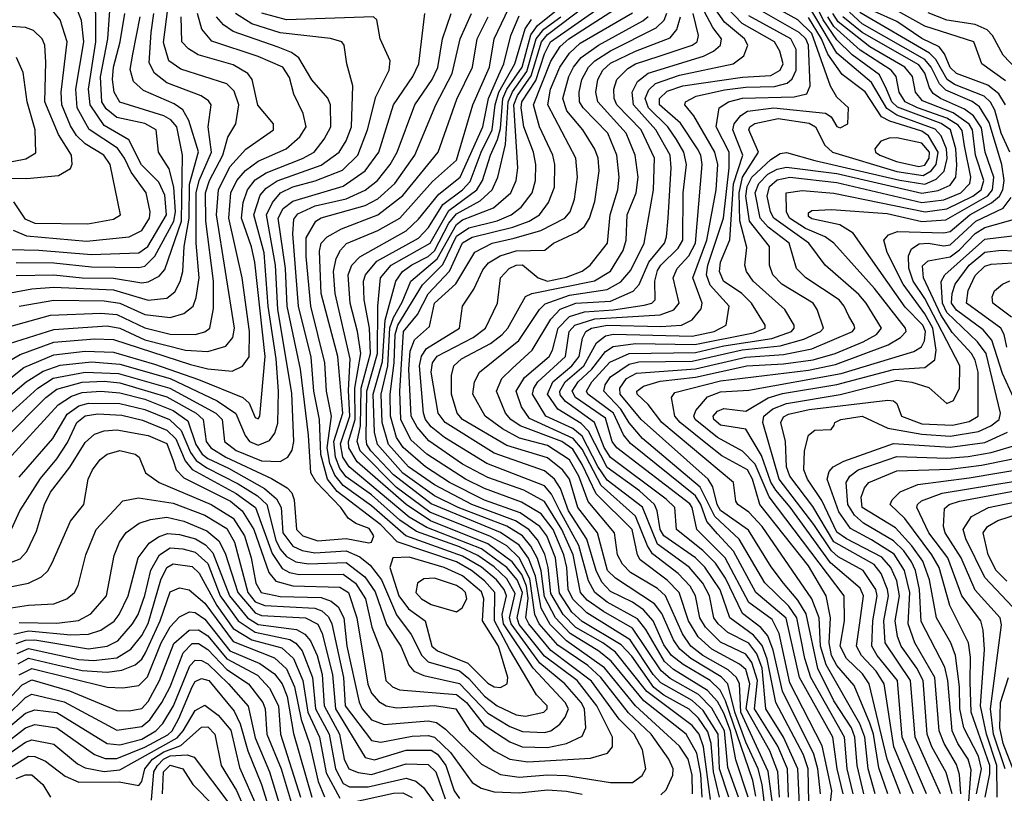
# Model space of a CAD drawing. Extents: x 501367 to 657802, y 482273 to 547541.
# Tile 171 of 256: x 549387 to 552517, y 531627 to 534086. Entities that reach past the tile are written whole.
import ezdxf

# ---------------------------------------------------------------- set-up
doc = ezdxf.new("R2010")
doc.units = 0

msp = doc.modelspace()

# ---------------------------------------------------------------- linework, layer by layer
at = {"layer": '0CON20XD'}
for points in [[(549305, 533355.9), (549447.2, 533352.8), (549615, 533338.9), (549765, 533344.4), (549793.6, 533365), (549853.3, 533465), (549847.6, 533527.6), (549829.2, 533569.2), (549774.4, 533624.4), (549733.3, 533703.3), (549655, 533749.3), (549610.4, 533815), (549605.5, 533865), (549628.9, 534015), (549629.2, 534105), (549606, 534175), (549585, 534200.7), (549565, 534213.9), (549495, 534233.5), (549415, 534217.8), (549305, 534171.5)], [(549366.2, 533416.2), (549408.2, 533398.2), (549598.6, 533381.4), (549735, 533395.6), (549775, 533415.2), (549799.2, 533455), (549801.9, 533475), (549788.6, 533535), (549740.7, 533600.7), (549719.9, 533645), (549697.3, 533677.3), (549607, 533737), (549569.5, 533805), (549565.3, 533865), (549590.3, 534015), (549583.4, 534083.4), (549565, 534129.4), (549515, 534178.2), (549487.3, 534187.3), (549425, 534186.9), (549348.3, 534151.7)], [(549355, 533111), (549485, 533146.1), (549645, 533153.3), (549695, 533148.3), (549785, 533105.9), (549865, 533086.4), (549945, 533085.4), (549975, 533093.3), (549990.8, 533105), (550002.8, 533167.2), (550002.9, 533255), (549978.1, 533445), (549976.9, 533535), (549990.4, 533575), (550032.4, 533655), (550048.2, 533711.8), (550074.2, 533755), (550082.9, 533815), (550068.6, 533858.6), (550045, 533882), (549898.6, 533928.6), (549861.3, 533955), (549843.4, 534013.4), (549867.6, 534195)], [(548865, 532171.2), (549388.3, 532371.7), (549409.2, 532395), (549439.8, 532460.2), (549465.7, 532545), (549485, 532583.7), (549546.3, 532663.7), (549595, 532742.1), (549625, 532768.1), (549655, 532778.4), (549695, 532781.8), (549795, 532764), (549855, 532738.4), (549874.3, 532684.3), (549884.3, 532655), (549909, 532629), (550056.5, 532555), (550093.9, 532525), (550131.4, 532465), (550178.6, 532328.6), (550201.4, 532301.4), (550255, 532286.4), (550405, 532281.9), (550432.3, 532265), (550458.7, 532185), (550493.6, 531973.6), (550505.5, 531945.5), (550528.2, 531918.2), (550551.5, 531905), (550585, 531898.1), (550705, 531905.6), (550773.6, 531895), (550817.2, 531827.2), (550895, 531762.3), (550945.5, 531735.5), (551002.7, 531727.3), (551201, 531739), (551255.6, 531754.4), (551271.2, 531775), (551271.9, 531805), (551221.7, 531905), (551158.7, 531985), (551055, 532062.9), (550975, 532163.8), (550968.6, 532185), (550985.1, 532265), (550968.1, 532305), (550935, 532344.4), (550855, 532403.6), (550681.6, 532471.6), (550625, 532504.7), (550434.1, 532664.1), (550414.2, 532695), (550407.1, 532737.1), (550436.3, 532825), (550432.4, 532907.6), (550437.2, 533007.2), (550389.2, 533215), (550384.7, 533285), (550393.2, 533326.8), (550406.6, 533353.4), (550426, 533374), (550524.9, 533415.1), (550595, 533455.1), (550698.8, 533571.2), (550775, 533639.3), (550827.4, 533815), (550880.6, 533935), (550895.1, 534025), (550953, 534147)], [(551582.8, 531607.2), (551560.8, 531775), (551547.4, 531815), (551525, 531842.9), (551380.6, 531950.6), (551280.6, 532075), (551240.8, 532105), (551155, 532154.1), (551115.1, 532195), (551075, 532261.9), (551067.4, 532345), (551056.8, 532386.8), (551032.8, 532432.8), (551005.5, 532465), (550963.1, 532493.1), (550824.2, 532545), (550705, 532607), (550623.1, 532665), (550559.3, 532735), (550539.2, 532805), (550536, 532895), (550557.5, 532985), (550564, 533106), (550575, 533139), (550602.7, 533187.3), (550630.4, 533255), (550714.4, 533325.6), (550775, 533434.2), (550795, 533449.3), (550892.8, 533487.2), (550947.9, 533535), (550965.5, 533575), (550970.6, 533615), (550957.6, 533815), (550969.4, 533845), (551013.1, 533906.9), (551046.1, 534015), (551065, 534038), (551229.7, 534165)], [(551146.9, 532755), (551008.1, 532818.1), (550982, 532855), (550965.5, 532905), (550991.2, 532948.8), (551069.6, 533015), (551080.4, 533035), (551098.8, 533105), (551135, 533141.8), (551182.5, 533157.5), (551275, 533163.5), (551371.9, 533178.1), (551396.2, 533185), (551407.4, 533195), (551406.5, 533255), (551415, 533288.2), (551425, 533305.4), (551480.7, 533359.3), (551495.6, 533385), (551495.8, 533535), (551506.4, 533625), (551498.7, 533665), (551475.4, 533705), (551447.9, 533745), (551385.5, 533805), (551375.7, 533835), (551386.9, 533863.1), (551407.7, 533882.3), (551485, 533909.5), (551655.5, 533945), (551688.9, 533971.1), (551701.7, 534005), (551691.5, 534025), (551627.9, 534077.9), (551559.3, 534175)], [(551705, 532104.1), (551638.1, 532138.1), (551607.1, 532165), (551594.2, 532185), (551579.9, 532255), (551558.2, 532295), (551515, 532345.1), (551415, 532419), (551366.6, 532536.6), (551255, 532622), (551225, 532665.8), (551175, 532761.8), (551145, 532786.6), (551059.4, 532825), (551016.9, 532895), (551021.1, 532915), (551034.6, 532935), (551122.3, 533015), (551133.5, 533095), (551152.2, 533115), (551215.6, 533134.4), (551422.7, 533147.3), (551466.1, 533163.9), (551483.4, 533185), (551464.2, 533265), (551477.3, 533295), (551513.7, 533335), (551535.6, 533375), (551556.4, 533625), (551552.1, 533655), (551542.1, 533675), (551487.2, 533757.2), (551421, 533815), (551420.4, 533835), (551445, 533858.9), (551495, 533875.3), (551685, 533903.4), (551775, 533908.3), (551804.8, 533925), (551814.5, 533945), (551803.8, 533985), (551786.2, 534015), (551683.7, 534073.7), (551605.8, 534155.8)], [(552070.3, 531625), (552049.7, 531715), (552042.4, 531805), (552030.9, 531835), (551975, 531920.5), (551924, 532024), (551887.3, 532197.3), (551860.6, 532240.6), (551815, 532294.8), (551776.2, 532346.2), (551703.7, 532463.7), (551615, 532526), (551604.4, 532545), (551590.4, 532600.4), (551575.4, 532625), (551362.3, 532815), (551296.3, 532895), (551294.9, 532915), (551316.3, 532945), (551347.7, 532962.3), (551535, 532976), (551695, 533013.5), (551815, 533021.2), (551905, 533039.1), (552034.3, 533095), (552041.7, 533105), (552039.5, 533115), (552023.1, 533143.1), (552008.5, 533175), (551991.7, 533195), (551885.8, 533265), (551856.7, 533295), (551833.3, 533375), (551766.6, 533426.6), (551741.1, 533455), (551725.1, 533535), (551737, 533565), (551765, 533594.7), (551795, 533610.5), (551825, 533616.5), (551985, 533596.8), (552255, 533534.6), (552307.3, 533542.7), (552345, 533559.6), (552363.4, 533585), (552366.3, 533623.7), (552362.8, 533675), (552346.6, 533735), (552316.1, 533756.1), (552177.6, 533807.6), (552159.8, 533825), (552142.9, 533865), (552120.1, 533910.1), (552033.7, 533973.7), (551985, 534021.2), (551941.8, 534085), (551905, 534158.8)], [(552521.1, 533891.1), (552446, 533945), (552420.4, 534015), (552265, 534065.1), (552105, 534154.9)], [(549366.8, 533506.8), (549402.5, 533452.5), (549435, 533439.3), (549603.2, 533436.8), (549685, 533451.5), (549707.5, 533465), (549674.4, 533625), (549654.2, 533655), (549595, 533691), (549567.3, 533717.3), (549548, 533748), (549520.2, 533815), (549518.8, 533855), (549538.1, 534015), (549515, 534084.6), (549495, 534109.8), (549463.7, 534123.7), (549425, 534131.8), (549383.9, 534123.9)], [(549375, 533313.9), (549495, 533312.7), (549615, 533300.6), (549765, 533297.7), (549785, 533302.1), (549816.1, 533333.9), (549876.3, 533445), (549881.9, 533475), (549876.8, 533553.2), (549861.8, 533611.8), (549827.5, 533665), (549820.8, 533735), (549785, 533755.6), (549695, 533774.6), (549662, 533802), (549648, 533825), (549644, 533904), (549666.5, 534025), (549673.3, 534115)], [(551525.7, 531625), (551524.5, 531685.5), (551512.4, 531735), (551485, 531777.2), (551344.7, 531904.7), (551246.2, 532026.2), (551125, 532111.4), (551073.6, 532163.6), (551045.1, 532215.1), (551026.5, 532316.5), (551004.4, 532374.4), (550975, 532415.7), (550915, 532456.2), (550695, 532546.5), (550575, 532639.1), (550503, 532715), (550490.8, 532735), (550487.9, 532755), (550490.5, 532905), (550524.1, 533025), (550525.1, 533174.9), (550533.8, 533265), (550567.7, 533305), (550691.9, 533375), (550751.3, 533478.7), (550840.3, 533545), (550858.1, 533575), (550883.2, 533655), (550905.7, 533704.3), (550915, 533739.6), (550923, 533835), (550936, 533865), (550984, 533935), (551012.2, 534037.8), (551033.4, 534066.6), (551091.9, 534115)], [(551611.3, 531615), (551592.6, 531695), (551585.3, 531785), (551575, 531822.6), (551545, 531865.3), (551515, 531894.5), (551435, 531938.9), (551403.4, 531963.4), (551332.9, 532062.9), (551298.7, 532098.7), (551175, 532173.1), (551142.7, 532202.7), (551102.9, 532262.9), (551090.2, 532375), (551062.2, 532445), (551040.1, 532475), (550978.4, 532518.4), (550865, 532558.9), (550753.2, 532615), (550676.5, 532665), (550605.5, 532725.5), (550585, 532757.6), (550565.5, 532825), (550564.2, 532895), (550577.6, 532995), (550580.8, 533085), (550588.8, 533115), (550667.2, 533242.8), (550732, 533308), (550775, 533397.3), (550815, 533424.1), (550905, 533446.7), (550949.8, 533465), (550980.7, 533489.3), (551015.8, 533535), (551026.9, 533575), (551027.4, 533625), (551019.9, 533665), (550990, 533745), (550980.8, 533805), (550983.7, 533825), (551028.1, 533891.9), (551055, 533976.6), (551074.7, 534015), (551239.5, 534130.5)], [(551640.9, 531615), (551612.2, 531705), (551607.7, 531815), (551559.9, 531889.9), (551525, 531921.5), (551425, 531977.9), (551400.8, 532005), (551327.6, 532115), (551190.4, 532200.4), (551145, 532244), (551130.6, 532275), (551126.1, 532345), (551116.5, 532385), (551082.3, 532465), (551045.1, 532515), (550982.4, 532552.4), (550865, 532595.3), (550804.1, 532625), (550680.8, 532705), (550630.7, 532750.7), (550598.4, 532815), (550594.8, 532905), (550607, 533095), (550651.2, 533148.8), (550685.5, 533214.5), (550753.7, 533286.3), (550795, 533376.8), (550825, 533394), (550954.1, 533425.9), (551006.2, 533445), (551039.6, 533465), (551067.7, 533505), (551086.7, 533553.3), (551088.6, 533625), (551082, 533655), (551039.7, 533745), (551020.8, 533815), (551075, 533953.8), (551105, 534000), (551132.2, 534025), (551293, 534127)], [(551933.2, 531625), (551923.9, 531705), (551911.5, 531751.5), (551811.9, 531951.9), (551782, 532082), (551765, 532127), (551743.5, 532153.5), (551685, 532198.5), (551630.8, 532310.8), (551598.8, 532358.8), (551558.8, 532398.8), (551474.8, 532465), (551469.3, 532535), (551441.6, 532561.6), (551265, 532694.2), (551245, 532725.8), (551214.7, 532805), (551122.5, 532872.5), (551105, 532893.8), (551103.6, 532905), (551121.5, 532935), (551180.2, 532985), (551220.9, 533059.1), (551249, 533081), (551275, 533085.6), (551525, 533080.1), (551594.7, 533095), (551633.4, 533115), (551642.5, 533175), (551581.5, 533241.5), (551570.3, 533275), (551574.2, 533305), (551624, 533455), (551642.2, 533615), (551642.7, 533665), (551601.4, 533745), (551610.8, 533805), (551640, 533825), (551685, 533836.5), (551849.4, 533840.6), (551889.8, 533850.2), (551900.4, 533875), (551894.7, 534005), (551886.2, 534025), (551865, 534044.5), (551724.3, 534125)], [(551957.1, 531535), (551969, 531635), (551938.3, 531778.3), (551835, 531978), (551801.2, 532135), (551779, 532179), (551705, 532232.9), (551629.2, 532375), (551539.5, 532465), (551524.9, 532535), (551517.4, 532547.4), (551285.7, 532725), (551270.7, 532745), (551249.1, 532819.1), (551153.8, 532885), (551142.9, 532905), (551161.8, 532935), (551205.4, 532975), (551248.7, 533031.3), (551273.3, 533046.7), (551345, 533056.7), (551533.5, 533053.5), (551720.1, 533089.9), (551756.5, 533105), (551756.8, 533115), (551713.6, 533185), (551683, 533215), (551624.2, 533255), (551611.2, 533285), (551614.7, 533315), (551644.5, 533385.5), (551656.2, 533563.8), (551685.9, 533655), (551654.1, 533735), (551657.9, 533755), (551679, 533781), (551700.7, 533795), (551784.2, 533805.8), (551948.3, 533788.3), (551967.1, 533777.1), (551985, 533745.7), (551995, 533742.1), (552020, 533755), (552022, 533805), (551985, 533839.6), (551964.2, 533874.2), (551905, 534041.7), (551860.5, 534085), (551785, 534126.4)], [(552037, 531625), (552018, 531705), (552008.8, 531805), (551902.5, 531995), (551883.1, 532055), (551858, 532185), (551832, 532222), (551756.3, 532296.3), (551674.4, 532435), (551596.6, 532506.6), (551549.8, 532599.8), (551366.6, 532755), (551325, 532804.5), (551297.6, 532847.6), (551243.6, 532905), (551247.9, 532925), (551265, 532951), (551325, 532991.3), (551355, 532998.5), (551525, 533000.5), (551684.2, 533035.8), (551805, 533048.6), (551880, 533070), (551933.1, 533095), (551942.6, 533105), (551921.9, 533165), (551909, 533185), (551810, 533245), (551781, 533275), (551770.7, 533305), (551770.6, 533365), (551707.4, 533445), (551695.6, 533525), (551699.3, 533555), (551714.6, 533585), (551775, 533641.5), (551805, 533660.3), (551825, 533663.9), (551915, 533638.4), (552185, 533575.5), (552265, 533563.3), (552301.1, 533578.9), (552325.9, 533604.1), (552336, 533644), (552333.2, 533675), (552316.4, 533716.4), (552297.8, 533737.8), (552175, 533782.4), (552143.5, 533803.5), (552095.5, 533885.5), (551985, 533979.7), (551895, 534130.9)], [(549127.9, 533582.1), (549409.1, 533580.9), (549509.7, 533590.3), (549547.7, 533612.2), (549554, 533626), (549551.4, 533655), (549510.5, 533720.5), (549466.3, 533825), (549470.2, 533950.2), (549466.2, 534005), (549458.6, 534025), (549430.8, 534050.8), (549405, 534061), (549065, 534084.2)], [(549255, 533198.7), (549425, 533230), (549495, 533235.3), (549685, 533226.9), (549795, 533194.6), (549855, 533201), (549879.4, 533220.6), (549896.9, 533253.1), (549904.9, 533285), (549909.4, 533365), (549925.5, 533455), (549926.9, 533563.1), (549955.1, 533665.1), (549924.9, 533764.9), (549905, 533798.7), (549877.8, 533817.8), (549780.6, 533860.6), (549748.8, 533888.8), (549737.7, 533927.7), (549746.5, 533976.5), (549770.1, 534095)], [(549295, 532897.7), (549400, 532980), (549495, 533020.7), (549595, 533032.3), (549685, 533028.6), (549815, 532991.2), (549955, 532942.1), (550096.2, 532885), (550116.3, 532866.3), (550135, 532821.1), (550145, 532816.9), (550150.5, 532825), (550167.5, 533015), (550133.8, 533315), (550123.5, 533363.5), (550092, 533455), (550097.1, 533505), (550110.6, 533545), (550135, 533576.6), (550170.8, 533599.2), (550285.7, 533644.3), (550322.7, 533665), (550355, 533705.8), (550375.5, 533745), (550375.2, 533815), (550366.2, 533836.2), (550315, 533894.2), (550274.2, 533964.2), (550251.3, 533981.3), (550208.7, 533998.7), (550065, 534048.4), (550035, 534068.8), (550012.3, 534095)], [(549313.6, 532856.4), (549406.8, 532935), (549461.2, 532968.8), (549515, 532988.1), (549615, 532998.1), (549705, 532990.4), (549865.2, 532945), (550014, 532874), (550073.5, 532833.5), (550103.9, 532763.9), (550117.8, 532745), (550145, 532733.2), (550181.3, 532748.7), (550198.1, 532771.9), (550207, 532803), (550209.3, 532905), (550202, 533008), (550176.4, 533175), (550163.8, 533345), (550130.6, 533465), (550151.7, 533528.3), (550170.2, 533549.8), (550205, 533573.8), (550345, 533623.3), (550402.4, 533665), (550425, 533700.3), (550441.4, 533745), (550445.6, 533875.6), (550426.9, 533945), (550418.5, 534005), (550410.6, 534015), (550375, 534026), (550215, 534044.2), (550125, 534072.4), (550072.8, 534105)], [(549315, 532798.4), (549443.9, 532915), (549493.4, 532946.6), (549594.5, 532965.5), (549700.9, 532960.9), (549863.7, 532915), (550010, 532835), (550030, 532815), (550037.9, 532745), (550075, 532716.4), (550155, 532683.3), (550215, 532681.5), (550239.2, 532695), (550252.7, 532717.3), (550258.6, 532745), (550251.5, 532898.5), (550207.3, 533165), (550199.8, 533305), (550171, 533465), (550190.2, 533505), (550216.2, 533535), (550255, 533553.9), (550326.2, 533573.8), (550412.5, 533607.5), (550461.7, 533655), (550492.7, 533735), (550519.2, 533840.8), (550561.6, 533925), (550564.7, 533955), (550532.7, 534025), (550522.5, 534085), (550511.2, 534095), (550235, 534085.3), (550156.5, 534106.5)], [(549325, 532276.5), (549415, 532294.8), (549455.5, 532314.5), (549475.8, 532334.2), (549490.2, 532359.8), (549547.9, 532492.1), (549590.9, 532545), (549604.8, 532625), (549618.4, 532655), (549642.4, 532687.6), (549665, 532705.2), (549705, 532716.6), (549754.3, 532705), (549766.5, 532695), (549786.8, 532645), (549829.6, 532615), (549995.2, 532545), (550065, 532501.6), (550101.2, 532445), (550122.9, 532375), (550137.9, 532295), (550154.4, 532265), (550215, 532251.9), (550345, 532248.8), (550377.2, 532237.2), (550399.2, 532219.2), (550417.5, 532185), (550427.1, 532095), (550466.1, 531916.1), (550475.6, 531895), (550505, 531860.2), (550545, 531846), (550685, 531856.8), (550711.8, 531851.8), (550740.9, 531830.9), (550855, 531719.3), (550915, 531687.2), (550975, 531678.4), (551065, 531685.6), (551125, 531683.6), (551265, 531660.9), (551335, 531661.6), (551366.1, 531683.9), (551377.8, 531705), (551367, 531765), (551340.6, 531815), (551292.6, 531862.6), (551205, 531983.3), (551075, 532080.9), (551005.1, 532165), (550996.2, 532185), (551003, 532247), (550997.8, 532285), (550982.8, 532322.8), (550952.3, 532362.3), (550875, 532419.9), (550693.2, 532493.2), (550615.1, 532545.1), (550460, 532680), (550432.9, 532725), (550432.4, 532745), (550453.8, 532815), (550452.7, 532915), (550471.1, 533025), (550461.1, 533095), (550437.2, 533185), (550431, 533275), (550442.6, 533305), (550467.7, 533332.3), (550615, 533414), (550655, 533452), (550719.2, 533530.8), (550787.5, 533585), (550859.5, 533745), (550876.8, 533835), (550909.6, 533910.4), (550925.9, 533945), (550948.5, 534035), (550975, 534098.1)], [(549335, 532990.9), (549388, 533022), (549495, 533060.3), (549625, 533071.6), (549685, 533068.9), (549929.9, 532989.9), (549985, 532975.9), (550062, 532968), (550095.5, 532984.5), (550116.3, 533013.7), (550117.4, 533095), (550093.7, 533265), (550051.8, 533455), (550058.3, 533535), (550077.1, 533575), (550105, 533606.3), (550145, 533636.2), (550234.4, 533675.6), (550276.9, 533713.1), (550297.4, 533745), (550287.5, 533787.5), (550258.6, 533848.6), (550245, 533901.5), (550223.8, 533935), (550145, 533969), (549997.7, 534017.7), (549965.6, 534055), (549952.2, 534105)], [(549337.8, 532752.2), (549469.5, 532885), (549505, 532911.8), (549585, 532933.8), (549655, 532936.4), (549705, 532931), (549855, 532886.7), (549947.5, 532835), (549970.1, 532815), (549979.4, 532745), (549994.6, 532724.6), (550041.8, 532695), (550187.2, 532627.2), (550237.5, 532597.5), (550251.4, 532581.4), (550259.4, 532559.4), (550266.9, 532465), (550286.7, 532445), (550335, 532428.8), (550425, 532437), (550496.8, 532423.2), (550505, 532425.4), (550512.9, 532445), (550498.2, 532468.2), (550454.9, 532484.9), (550431.4, 532501.4), (550407.3, 532535), (550328, 532618), (550312.2, 532645), (550304.7, 532765.3), (550279.4, 532975), (550237.6, 533175), (550231.4, 533295), (550208.9, 533455), (550224.6, 533485), (550255, 533508.5), (550415, 533556.6), (550485.1, 533604.9), (550528.5, 533665), (550574.8, 533815), (550636.7, 533905), (550655.5, 533945), (550675.3, 534105)], [(549338.7, 532675), (549508.8, 532861.2), (549551.2, 532888.8), (549585, 532901), (549645, 532904.6), (549705, 532899.7), (549785, 532879.6), (549875, 532843.6), (549921, 532811), (549946.6, 532735), (549967.3, 532705), (549985, 532690.8), (550050.1, 532659.9), (550165.1, 532595.1), (550202.7, 532562.7), (550217.6, 532535), (550223.5, 532455), (550255, 532412.2), (550285, 532398.6), (550325, 532391), (550425, 532397.5), (550468, 532378), (550501.5, 532351.5), (550536.5, 532305), (550584.3, 532194.3), (550631.7, 532131.7), (550665.2, 532065.2), (550685.1, 532045.1), (550785, 532015.7), (550815, 531991.9), (550865, 531935.8), (550904.4, 531905), (550965, 531876.3), (550995, 531872.5), (551053.6, 531885), (551064.2, 531895), (551063.8, 531905), (551030.2, 531940.2), (550944.4, 532085), (550895.9, 532175), (550897.5, 532265), (550865, 532302.1), (550823.1, 532335), (550775, 532362.1), (550586.5, 532426.5), (550535, 532480.6), (550396.4, 532586.4), (550365.1, 532625), (550344.1, 532704.1), (550339.4, 532815), (550321.6, 532905), (550312.9, 533012.9), (550273.2, 533175), (550254.7, 533405.3), (550258.5, 533451.5), (550271.5, 533468.5), (550326.3, 533493.7), (550425, 533516.3), (550485, 533543.6), (550524.5, 533575), (550564.7, 533625.3), (550586.6, 533665), (550643.4, 533815), (550698.2, 533895), (550715.9, 533934.1), (550731, 534025), (550758, 534105)], [(549353.8, 533056.2), (549495, 533101.2), (549665, 533112.9), (549705, 533104.7), (549785, 533068.2), (549914.3, 533035.7), (549985, 533030.5), (550042.4, 533047.6), (550063.8, 533075), (550069.6, 533105), (550012.8, 533465), (550018.4, 533545), (550055, 533617.9), (550105.6, 533674.4), (550194, 533735), (550194, 533755), (550143.5, 533813.5), (550126.1, 533895), (550111.6, 533915), (550065, 533941.9), (549953.6, 533973.6), (549923, 533993), (549902.5, 534015), (549900.4, 534095)], [(549354.8, 532455), (549386.7, 532525), (549452.5, 532627.5), (549505, 532690.2), (549538.2, 532741.8), (549567.9, 532805), (549595, 532826.6), (549635, 532832.5), (549711.7, 532828.3), (549776.7, 532813.3), (549855, 532781), (549883, 532753), (549913.2, 532683.2), (549935, 532656.4), (550075, 532579.6), (550136.2, 532535), (550189.2, 532389.2), (550221.2, 532341.2), (550245, 532328.4), (550275, 532322.1), (550415, 532323.5), (550454.6, 532294.6), (550486, 532245), (550506.6, 532155), (550536.7, 532075), (550550.9, 531985), (550572.4, 531965), (550594.3, 531955.7), (550775, 531940.9), (550807.1, 531915), (550863.6, 531843.6), (550945, 531790.8), (550984.1, 531774.1), (551065, 531772.9), (551124.9, 531785.1), (551175, 531808.8), (551187, 531835), (551182.8, 531895), (551172.1, 531915), (551119.5, 531975), (551040.8, 532040.8), (550949.1, 532165), (550944, 532185), (550962.2, 532262.2), (550935, 532308.1), (550895, 532346.9), (550843.1, 532383.1), (550785, 532410.3), (550648.5, 532458.5), (550595.2, 532495.2), (550505, 532575.1), (550425, 532632.6), (550405, 532659), (550390.7, 532695), (550385.9, 532745), (550414.1, 532835), (550397.8, 533015), (550345.5, 533215), (550340.3, 533349.7), (550345.6, 533375), (550364.5, 533395.5), (550409.4, 533420.6), (550525, 533465.1), (550605, 533526.8), (550716.8, 533665), (550776.9, 533833.1), (550826.4, 533935), (550841.6, 534025), (550875.9, 534095)], [(549375, 533272.1), (549495, 533274.9), (549585, 533265.3), (549685, 533263.6), (549775, 533249), (549795, 533252.3), (549829.6, 533270.4), (549848.3, 533291.7), (549901.1, 533445), (549904.6, 533654.6), (549886.1, 533745), (549867.3, 533767.3), (549845, 533780.4), (549705, 533823), (549687.1, 533855), (549681.7, 533895), (549684.5, 533935), (549705.8, 534015), (549721, 534105)], [(549385, 532631.8), (549491.6, 532755), (549537.8, 532832.2), (549575, 532858.7), (549605, 532866.6), (549705, 532865.3), (549785, 532846.2), (549863.4, 532815), (549899.6, 532779.6), (549929.9, 532709.9), (549948, 532685), (549981.2, 532661.2), (550080.9, 532610.9), (550142.3, 532572.3), (550172.3, 532545), (550201.5, 532431.5), (550215, 532402.4), (550235, 532379.3), (550265, 532362.9), (550305, 532356.2), (550425, 532360.6), (550484.4, 532314.4), (550517.2, 532267.2), (550553.1, 532163.1), (550599, 532095), (550624, 532034), (550639.3, 532015), (550671.1, 532001.1), (550785, 531976.3), (550875, 531881.4), (550945, 531839.2), (550985, 531822.9), (551055, 531819.9), (551075, 531825.5), (551103.7, 531846.3), (551121.3, 531868.7), (551131.8, 531895), (551121.2, 531915), (551019, 532025), (550925.1, 532165), (550920.9, 532195), (550934.3, 532255), (550927.1, 532275), (550902.8, 532305), (550855, 532345.9), (550795, 532381), (550614.6, 532445), (550505, 532540.3), (550415, 532605.4), (550388.3, 532638.3), (550373, 532675), (550364.5, 532725), (550377.8, 532825), (550361.8, 532905), (550356.8, 532995), (550312.4, 533175), (550297.1, 533332.9), (550298, 533392), (550328.4, 533445), (550345, 533455.7), (550485, 533495.1), (550525, 533516.4), (550579.1, 533565), (550642.5, 533655), (550709.9, 533815), (550761.3, 533915), (550787.6, 534025), (550822.7, 534105)], [(549385.2, 533175.2), (549495, 533193.8), (549655, 533192.3), (549705, 533184.9), (549785, 533148.8), (549865, 533139), (549908.6, 533151.4), (549937.8, 533175), (549947.7, 533202.3), (549956.8, 533265), (549948, 533375), (549948, 533535), (549957.2, 533575), (549996.8, 533665), (549985.5, 533745), (549995.3, 533815), (549987.3, 533827.3), (549963.2, 533843.2), (549854.5, 533884.5), (549815.1, 533915.1), (549798.7, 533948.7), (549804.9, 534044.9), (549813.1, 534105)], [(551425, 531621.8), (551441.9, 531638.1), (551463.8, 531685), (551464.3, 531705), (551450.4, 531735), (551394.4, 531815), (551322.3, 531882.3), (551234.9, 531995), (551192.6, 532032.6), (551098.1, 532098.1), (551038.6, 532165), (551024.7, 532194.7), (551009, 532309), (550975, 532375.1), (550935, 532412.9), (550883.5, 532443.5), (550690.9, 532520.9), (550585, 532598.5), (550469.2, 532715), (550459.9, 532745), (550470, 532795), (550472.6, 532915), (550502.2, 533025), (550499, 533105), (550481.4, 533195), (550479.6, 533255), (550485.7, 533275), (550522, 533318), (550655, 533391.4), (550686.7, 533425), (550732.3, 533497.7), (550794.8, 533545.2), (550818.6, 533571.4), (550853.8, 533665), (550889, 533735), (550898.4, 533815), (550909.7, 533855), (550961, 533945), (550993.8, 534056.2), (551013.9, 534086.1)], [(551556.9, 531615), (551552, 531688), (551539.6, 531755), (551505.2, 531815.2), (551371.2, 531921.2), (551267.3, 532047.3), (551228.5, 532078.5), (551137, 532135), (551090.4, 532185), (551055, 532251.7), (551044.2, 532334.2), (551033, 532373), (551011.9, 532411.9), (550985, 532444.9), (550935.4, 532475.4), (550780.8, 532535), (550705, 532572.6), (550605, 532644.2), (550523.9, 532735), (550514.8, 532774.8), (550510.9, 532895), (550540.7, 532999.3), (550548.9, 533131.1), (550582.1, 533255), (550604, 533285), (550633.8, 533306.2), (550685, 533333.2), (550705, 533351.1), (550751.4, 533438.6), (550775, 533469), (550850.5, 533509.5), (550888.6, 533545), (550907.1, 533585), (550931.2, 533688.8), (550939.3, 533825), (550953.5, 533856.5), (550998.7, 533921.3), (551028.9, 534025), (551053.2, 534055), (551107.1, 534095)], [(551672.2, 531615), (551638.6, 531708.6), (551628, 531825), (551587.6, 531897.6), (551545, 531940.7), (551455, 531991.3), (551425.7, 532015.7), (551335, 532151.6), (551243.1, 532205), (551190.9, 532240.9), (551169.7, 532265), (551146, 532385), (551110.2, 532465), (551055, 532553.9), (550990, 532590), (550875, 532630.5), (550795, 532672.7), (550687, 532747), (550650.1, 532790.1), (550631.4, 532825), (550624.4, 532974.4), (550627.8, 533032.2), (550642, 533068), (550689.6, 533110.4), (550705, 533184.2), (550773.5, 533246.5), (550833.6, 533346.4), (550889.3, 533375), (550959.3, 533390.7), (551044.1, 533415.9), (551120, 533455), (551136.8, 533475), (551150.2, 533515), (551159.8, 533585), (551154.5, 533645), (551065.6, 533815), (551073.9, 533865), (551104.3, 533935), (551135, 533979.3), (551169.1, 534010.9), (551335, 534106.9)], [(551702.5, 531615), (551663.1, 531733.1), (551646.7, 531825), (551625, 531881.6), (551605, 531919), (551573.5, 531953.5), (551465, 532020.9), (551436.3, 532046.3), (551377.5, 532147.5), (551351.2, 532181.2), (551254.6, 532234.6), (551214.9, 532265), (551195, 532302.5), (551164.2, 532414.2), (551104, 532525), (551077.7, 532577.7), (551055, 532603.6), (550871.7, 532675), (550737.8, 532757.8), (550695, 532791.6), (550677.2, 532815), (550670.8, 532835), (550657.9, 532985), (550664.2, 533015.8), (550679.9, 533040.1), (550784.8, 533105), (550794.7, 533175), (550830.7, 533229.3), (550859.4, 533290.6), (550877.5, 533312.5), (550914.1, 533335), (550965, 533351), (551056.6, 533353.4), (551083.8, 533375), (551159.3, 533410.7), (551182, 533428), (551198.8, 533455), (551215, 533508.1), (551229, 533605), (551225.5, 533645), (551215, 533674.6), (551177.5, 533735), (551126.3, 533796.3), (551113.9, 533835), (551132.3, 533905), (551147.4, 533935), (551172.3, 533965), (551226.6, 534005), (551367.8, 534082.2), (551384.7, 534095.3)], [(551727.6, 531617.6), (551717.2, 531667.2), (551631.1, 531921.1), (551614.3, 531954.3), (551581.8, 531985), (551496.2, 532036.2), (551459.6, 532065), (551435, 532099.3), (551400.4, 532175), (551369.6, 532209.6), (551335, 532234.1), (551265, 532268.6), (551237.6, 532297.6), (551219.2, 532335), (551189.7, 532435), (551132, 532525), (551105.8, 532595.8), (551087.4, 532625), (551055, 532651.6), (550895, 532707.8), (550739.8, 532805), (550717.5, 532835), (550694.9, 532964.9), (550699.3, 532995), (550713.6, 533016.4), (550828.3, 533075), (550867.4, 533105), (550906.3, 533185), (550915.6, 533265), (550942.6, 533295), (550965, 533305.6), (550985, 533306.2), (551034.9, 533264.9), (551065, 533254.6), (551125, 533267.2), (551175, 533286.8), (551200.3, 533305), (551255.9, 533375), (551264, 533465), (551288, 533545), (551293, 533585), (551285.7, 533655), (551256.7, 533725), (551178.6, 533805), (551166.9, 533825), (551165.4, 533855), (551174.4, 533895), (551195.4, 533935), (551215.1, 533955), (551265, 533986.5), (551410.1, 534059.9), (551435.6, 534084.4), (551443.8, 534106.2)], [(551772.1, 531455), (551747, 531655), (551734.6, 531705), (551695, 531789.3), (551660.9, 531885), (551637.7, 531975), (551616.6, 531996.6), (551520.3, 532055), (551485.1, 532085), (551465, 532114.8), (551428.5, 532198.5), (551405, 532229.6), (551280.6, 532310.6), (551255.6, 532335), (551223.9, 532455), (551161.4, 532535), (551135.2, 532624.8), (551113.9, 532653.9), (551065, 532692.8), (550935, 532732.4), (550795, 532814.6), (550777.9, 532835), (550759.1, 532895), (550759.4, 532955), (550767.2, 532985), (550791.9, 533008.1), (550883.9, 533056.1), (550921, 533085), (550938.2, 533105), (550994.5, 533205.5), (551014.8, 533215.2), (551214.6, 533255.4), (551265, 533285.9), (551305, 533352), (551315.1, 533385), (551318.4, 533465), (551347, 533535), (551352.7, 533585), (551343.7, 533655), (551314.9, 533725), (551225.1, 533825), (551219, 533855), (551225.1, 533895), (551241, 533925), (551265, 533947), (551345, 533985.9), (551455, 534027.5), (551475.8, 534054.2), (551487.3, 534095)], [(551788.4, 531531.6), (551766.7, 531696.7), (551679.3, 531885), (551675.3, 531975), (551665.6, 531995), (551638.9, 532018.9), (551559.1, 532065), (551520.5, 532095), (551493.9, 532133.9), (551440, 532255), (551415, 532277.4), (551329, 532329), (551303.1, 532355), (551287.5, 532385), (551278, 532455), (551194.4, 532554.4), (551164.6, 532635), (551135, 532686.6), (551065, 532732.5), (550975.9, 532755.9), (550921.6, 532785), (550866.8, 532825), (550827.7, 532895), (550832.3, 532935), (550849, 532965), (550973.8, 533066.2), (551039.4, 533165), (551057.7, 533182.3), (551135, 533209.9), (551255, 533228.2), (551297.5, 533252.5), (551330.1, 533289.9), (551372.3, 533375), (551401.6, 533545), (551404.9, 533645), (551362.3, 533735), (551285.1, 533815), (551277, 533835), (551275.7, 533865), (551285, 533895.8), (551320, 533930), (551345, 533945.1), (551419.9, 533970.1), (551525.3, 534005), (551540.4, 534015), (551544.8, 534035), (551527.8, 534105)], [(551802.4, 531615), (551797.4, 531695), (551771.5, 531761.5), (551696, 531895), (551708.1, 531975), (551695, 532020.3), (551675, 532037.5), (551587.2, 532085), (551543.7, 532123.7), (551512.6, 532175), (551483.5, 532265), (551445, 532304.4), (551359.4, 532369.4), (551350.9, 532385), (551333.6, 532465), (551219.1, 532579.1), (551175, 532672.3), (551145, 532721.1), (551110, 532745), (550978.1, 532795), (550947.8, 532815), (550931.3, 532835), (550902.4, 532905), (550919.4, 532945), (550952.6, 532977.4), (551016.3, 533035), (551075.8, 533134.2), (551105, 533165.1), (551155, 533184.3), (551265, 533190.6), (551337.5, 533222.5), (551356, 533244), (551386.8, 533315), (551436.6, 533375), (551443.7, 533395), (551448.6, 533455), (551458.3, 533615), (551454.6, 533655), (551409.6, 533735), (551337.8, 533815), (551333.7, 533855), (551350.6, 533889.4), (551384.8, 533915.2), (551560.8, 533969.2), (551592.6, 533985), (551615.3, 534004.7), (551618.4, 534025), (551590.4, 534060.4), (551562.9, 534112.9)], [(551896.4, 531545), (551893.2, 531705), (551878.7, 531748.7), (551790.9, 531915), (551762.9, 532052.9), (551747, 532097), (551719.6, 532129.6), (551644.3, 532185), (551613.7, 532273.7), (551565, 532345.6), (551535, 532375.8), (551434.7, 532445), (551422.8, 532465), (551414, 532525), (551405.1, 532545.1), (551357.7, 532587.7), (551255, 532662.8), (551195, 532777.6), (551171.9, 532801.9), (551098, 532848), (551065.3, 532895), (551081.7, 532935), (551142.1, 532985), (551165.3, 533015), (551176.1, 533073.9), (551186.3, 533095), (551205, 533105.1), (551255, 533114.4), (551425, 533110), (551490.8, 533115), (551525, 533131.6), (551553.8, 533166.2), (551556.5, 533185), (551526.4, 533265), (551571.1, 533385), (551600.6, 533545), (551606, 533625), (551597.1, 533665), (551530, 533779.9), (551501.6, 533815), (551503.5, 533825), (551537.1, 533842.9), (551627.7, 533862.3), (551695, 533871.5), (551786.7, 533873.3), (551826.7, 533883.3), (551842.9, 533897.1), (551855.8, 533925), (551855, 533990.6), (551838.3, 534025), (551705, 534097.7)], [(552004.4, 531625), (551985.9, 531705), (551972.2, 531805), (551866, 531995), (551823.6, 532183.6), (551727.2, 532265), (551656.1, 532396.1), (551605, 532451.6), (551571, 532491), (551552.4, 532545), (551535, 532572.7), (551328.4, 532738.4), (551306.6, 532766.6), (551274.2, 532835), (551193.4, 532895), (551188.8, 532905), (551205.3, 532935), (551263.1, 532996.9), (551324.8, 533025.2), (551535, 533027.7), (551625, 533049), (551777.7, 533072.3), (551840.6, 533095), (551849.4, 533105), (551849.1, 533115), (551819.8, 533165), (551719.2, 533255), (551698, 533285), (551692.4, 533305), (551698.5, 533361.5), (551676.7, 533446.7), (551673.8, 533535), (551685.1, 533585), (551735.7, 533665), (551704.6, 533735), (551708.5, 533745), (551724.3, 533755.7), (551798.4, 533771.6), (551896.7, 533756.7), (551916.7, 533745), (551946.9, 533686.9), (551970.6, 533665), (552175, 533603.3), (552259.1, 533590.9), (552285.2, 533604.8), (552300.8, 533625), (552307.4, 533665), (552276.3, 533716.3), (552255, 533731.1), (552153.1, 533763.1), (552127.1, 533777.1), (552075, 533856.8), (552001.5, 533911.5), (551956.4, 533976.4), (551936.4, 534025), (551895, 534092.8)], [(552107, 531625), (552084.4, 531705), (552074, 531805), (552057.8, 531847.8), (551950.5, 532035), (551933.3, 532095), (551928.8, 532185), (551905.4, 532245.4), (551747.6, 532475), (551705, 532519.9), (551669.7, 532545), (551663.5, 532555), (551656.5, 532615), (551428.6, 532805), (551385, 532862.3), (551349.6, 532895), (551348.6, 532905), (551369.6, 532920.4), (551423.3, 532936.7), (551535, 532949.7), (551698.9, 532985), (551815, 532991.6), (551909.1, 533005), (551979.7, 533025), (552068, 533062), (552110.7, 533085), (552126.9, 533105), (552078.5, 533185), (552055, 533212.4), (551947.4, 533305), (551895.2, 533375), (551784.9, 533455), (551774.3, 533475), (551762.9, 533525), (551770.7, 533555), (551795, 533576.7), (551835, 533585.2), (551985, 533568.4), (552255, 533504.9), (552325, 533513.5), (552378.9, 533535), (552407.4, 533565), (552410.8, 533585), (552391.2, 533685), (552383, 533733), (552370.3, 533750.3), (552335, 533772.8), (552241.3, 533805), (552202.1, 533825), (552182.8, 533855), (552172.9, 533905), (552157.5, 533925), (552059.1, 533989.1), (551975, 534064.2), (551955.9, 534095)], [(552146.5, 531625), (552118, 531708), (552101.4, 531815), (552090.2, 531850.2), (552039.5, 531969.5), (551985, 532032.9), (551967.8, 532065), (551960.1, 532105), (551964.9, 532185), (551951, 532255), (551895, 532349.8), (551740.4, 532545), (551716.4, 532625), (551700.7, 532655), (551619.3, 532699.3), (551573.6, 532735), (551486.3, 532805), (551470, 532825), (551458.8, 532885), (551469.6, 532900.4), (551615, 532937.9), (551895, 532971.2), (551980.6, 532989.4), (552147.9, 533052.1), (552186.7, 533075), (552204.8, 533095), (552203.4, 533105), (552105, 533231.5), (551975.6, 533375), (551947.7, 533395), (551885, 533421.6), (551834.6, 533455), (551824.3, 533475), (551824.1, 533535), (551875, 533542.2), (551975.4, 533534.6), (552265.4, 533474.6), (552335, 533484), (552417.6, 533525), (552443.6, 533545), (552451.7, 533575), (552425.4, 533655), (552415.7, 533735), (552405, 533753.3), (552355, 533789.7), (552257.2, 533827.2), (552235.1, 533855), (552225.1, 533905), (552200.7, 533935), (552089.5, 533999.5), (551988.5, 534078.5), (551971.9, 534105)], [(552186.8, 531625), (552144.9, 531735), (552088, 531975), (552066.2, 532006.2), (552015.7, 532055), (551995.6, 532095), (552008.6, 532175), (552007.8, 532255), (551769.3, 532569.3), (551725, 532672.9), (551685, 532713.9), (551605, 532757.3), (551534.6, 532815), (551530.6, 532825), (551536.6, 532843.4), (551573.2, 532886.8), (551615, 532902.7), (551705, 532907.9), (551998.4, 532961.6), (552229.3, 533030.7), (552254.4, 533045.6), (552263.9, 533065), (552267.2, 533095), (552258.1, 533115), (552201.6, 533171.6), (552036.7, 533406.7), (551993.8, 533433.8), (551905, 533452.6), (551895, 533460), (551895, 533471.8), (551905, 533479), (551968.2, 533481.8), (552145, 533469.9), (552255, 533444.4), (552331, 533449), (552465, 533526.1), (552480.1, 533545), (552484.1, 533585), (552456.9, 533665), (552445, 533742.4), (552419.6, 533779.6), (552391.2, 533801.2), (552314.8, 533834.8), (552291.5, 533851.5), (552279.4, 533869.4), (552265, 533915.8), (552245, 533941.6), (552065, 534045.2), (552003.4, 534095)], [(552228.4, 531625), (552166, 531775), (552135.1, 531975), (552109.9, 532015), (552062.8, 532065), (552047.5, 532095), (552058.2, 532168.2), (552069.5, 532255), (552059, 532278.9), (551965, 532358.9), (551836.4, 532536.4), (551790.5, 532590.5), (551775, 532615.8), (551745, 532700), (551695, 532784.1), (551615, 532796.8), (551593.3, 532815), (551591.4, 532825), (551605, 532841.3), (551625, 532850.3), (551695, 532841.6), (551766.6, 532883.4), (551812, 532898), (551985, 532926.4), (552165, 532973.7), (552265, 532980.4), (552295.9, 533004.1), (552300.6, 533035), (552290.2, 533105), (552265, 533150.9), (552195.5, 533245), (552144.7, 533345.3), (552134.4, 533385), (552148.6, 533401.4), (552177.2, 533412.8), (552325, 533407.8), (552345, 533412.3), (552408.1, 533465), (552476.9, 533503.1), (552502.2, 533525), (552512.5, 533545), (552516.5, 533575), (552509.8, 533625), (552469.1, 533759.1), (552438.3, 533808.3), (552415, 533825.3), (552331.4, 533861.4), (552311.5, 533881.5), (552284.4, 533935), (552265, 533958.8), (552065, 534072.2), (552025, 534109.7)], [(552535, 533664.8), (552507.7, 533725), (552487.5, 533797.5), (552473.7, 533823.7), (552452.9, 533842.9), (552359.4, 533879.4), (552335.3, 533895), (552299, 533959), (552279.4, 533979.4), (552058.2, 534108.2)], [(552521.2, 533815), (552500.2, 533850.2), (552465, 533877.9), (552365.2, 533915), (552345, 533933.9), (552327.2, 533977.2), (552309.6, 533999.6), (552255, 534025.9), (552175, 534079.5), (552105, 534111.1)], [(552557, 533927), (552513.3, 533973.3), (552479.6, 534035), (552463.2, 534053.2), (552425, 534069.9), (552335, 534084.2), (552275, 534107.1)], [(549335, 533629.3), (549406.3, 533643.7), (549437.7, 533662.3), (549435.9, 533735), (549410, 533825), (549397.4, 533917.4), (549376.4, 533965)], [(552245, 533619.1), (552265, 533623.5), (552278.3, 533645), (552279.4, 533665), (552255, 533692.9), (552175, 533709.8), (552151, 533709), (552125, 533699.5), (552105.4, 533675), (552107.8, 533665), (552121.2, 533655), (552174.1, 533635), (552245, 533619.1)], [(552269.8, 531625), (552192.9, 531805), (552177.3, 531985), (552112.6, 532065), (552096.5, 532095), (552099.3, 532175), (552112.5, 532255), (552108.4, 532275), (552068.8, 532335), (551988.8, 532378.8), (551967.3, 532397.3), (551911.1, 532481.1), (551801.1, 532625), (551749.5, 532805), (551752.2, 532825), (551781.6, 532848.4), (551825, 532866.1), (551995.7, 532894.3), (552175, 532939.5), (552223.6, 532933.6), (552276.8, 532916.8), (552335, 532865.4), (552355.2, 532874.8), (552375.2, 532914.8), (552375.8, 532985), (552265, 533199.3), (552227.2, 533255), (552213.9, 533296.1), (552212.9, 533335), (552222.5, 533357.5), (552246.3, 533373.7), (552275.6, 533375), (552325, 533366.7), (552345, 533370.2), (552426.5, 533445), (552513.4, 533486.6), (552539.4, 533520.6)], [(552314.4, 531625), (552233.9, 531805), (552218.7, 531985), (552138.2, 532105), (552133.9, 532175), (552148.7, 532255), (552146.2, 532275), (552125.7, 532325), (552103.7, 532353.7), (551975, 532426.1), (551908.8, 532538.8), (551835.1, 532635), (551824.5, 532665), (551821.7, 532745), (551806.7, 532805), (551815, 532823.9), (551831.4, 532831.4), (551896.9, 532846.9), (552146.7, 532876.7), (552164.6, 532874.6), (552175, 532866), (552190, 532825), (552255, 532800.7), (552352.8, 532797.2), (552405, 532808.5), (552434.3, 532825), (552433.7, 532965), (552425, 533003.3), (552413.2, 533025), (552351.1, 533091.1), (552315, 533147.7), (552260.3, 533265), (552256.7, 533303.3), (552275, 533319.4), (552345, 533331.8), (552375, 533353.9), (552425, 533405.7), (552455, 533425.5), (552564.4, 533455.6)], [(552351.5, 531625), (552332.8, 531692.8), (552287.3, 531775), (552272, 531815), (552259.1, 531985), (552239.4, 532025), (552189, 532095), (552177.8, 532125), (552170.2, 532175), (552184.4, 532255), (552175, 532301.8), (552156.6, 532345), (552127.7, 532377.7), (552015, 532435.6), (551985, 532457), (551937.2, 532557.2), (551891.7, 532625), (551880, 532655), (551881.7, 532715), (551895, 532765.6), (551915, 532780.6), (551967, 532783), (551976.7, 532796.7), (551978.8, 532805), (551998, 532815), (552065, 532825.4), (552147.4, 532787.4), (552255, 532768), (552345, 532761.8), (552435, 532777.3), (552474.9, 532795.1), (552500.8, 532815), (552505.5, 532835), (552459.1, 533025), (552431.6, 533061.6), (552335, 533155.5), (552320.8, 533185), (552316.3, 533253.7), (552328.4, 533275), (552455, 533388.3), (552604.2, 533405.8)], [(552546.3, 532885), (552511.4, 532961.4), (552477.1, 533067.1), (552449.7, 533099.7), (552365, 533162.1), (552349.4, 533185), (552351.1, 533215), (552361.5, 533245), (552405.3, 533305), (552455, 533346.2), (552506.9, 533353.1), (552625, 533346.2)], [(552524.9, 533044.9), (552517.2, 533085), (552506.1, 533105), (552397.1, 533185), (552402.4, 533225), (552425, 533273), (552455, 533302.4), (552475, 533308.8), (552545, 533312.7)], [(552540.3, 533140.3), (552481.2, 533185), (552478.5, 533205), (552485.9, 533224.1), (552511.1, 533245), (552535, 533255.2)], [(552378.9, 531625), (552375, 531686.9), (552365, 531718.6), (552326.4, 531785), (552310.6, 531825), (552296.5, 531995), (552233.2, 532105), (552211.9, 532165), (552216.9, 532265), (552200.1, 532335), (552166.8, 532386.8), (552095, 532432.8), (552028.6, 532468.6), (551991.1, 532521.1), (551953.6, 532625), (551960.2, 532649.8), (551973.2, 532665), (552007.4, 532682.6), (552165, 532739.1), (552345, 532727), (552455, 532742.2), (552527, 532775)], [(551831.3, 531615), (551827.7, 531705), (551796.7, 531776.7), (551723.5, 531895), (551732.2, 531985), (551715, 532042.6), (551695, 532069.4), (551615, 532107.4), (551567.3, 532155), (551549, 532185), (551535.3, 532255), (551518.3, 532285), (551480.7, 532325), (551398.5, 532388.5), (551383, 532413), (551345, 532507.4), (551235.1, 532605.1), (551175, 532720.9), (551146.9, 532755)], [(552400.4, 531545), (552411.4, 531701.4), (552402.2, 531735), (552369.2, 531785), (552351.5, 531825), (552338.2, 531985), (552327.9, 532027.9), (552252.7, 532172.8), (552247.8, 532275), (552234.7, 532335), (552222.4, 532362.4), (552197.9, 532397.9), (552165, 532429.8), (552070, 532485), (552040.6, 532510.6), (552020.2, 532545), (552014.8, 532615), (552025.9, 532635), (552052.7, 532655), (552175, 532697.7), (552335, 532691.9), (552402.3, 532697.7), (552475, 532709.8), (552561.3, 532735)], [(552428.4, 531625), (552445.1, 531705), (552435.1, 531745), (552388.9, 531835), (552376.3, 531895), (552374.6, 531965.4), (552362, 532065), (552347.4, 532105), (552302.1, 532185), (552279.6, 532305), (552258, 532365), (552223.5, 532413.5), (552171, 532471), (552065, 532534.9), (552062.3, 532567.7), (552072.7, 532597.3), (552086.4, 532615), (552175, 532651.6), (552345, 532657), (552445, 532669.3), (552617.1, 532705)], [(552456.6, 531615), (552471.5, 531688.5), (552470.9, 531715), (552412.2, 531885), (552408.3, 531981.7), (552409.8, 532059.8), (552403.7, 532105), (552344, 532224), (552309.6, 532345), (552287.2, 532385), (552200.6, 532500.6), (552154.1, 532545), (552160.6, 532559.4), (552186.6, 532585), (552241.8, 532608.2), (552405, 532629.3), (552695, 532678.1)], [(552494.3, 531615), (552493.9, 531715), (552460.8, 531815), (552441.4, 531905), (552454.4, 532084.4), (552450.1, 532145), (552442.1, 532175), (552382.6, 532255), (552337.4, 532375), (552277.6, 532455), (552239, 532535), (552241, 532545), (552253.8, 532556.2), (552319.5, 532580.5), (552635, 532633.2)], [(552519.8, 531705), (552483.4, 531815), (552473, 531895), (552507.8, 532162.2), (552504.1, 532185), (552425, 532272), (552380.2, 532375), (552328.9, 532455), (552324.3, 532475), (552327.6, 532532.4), (552342.4, 532545), (552374.6, 532555), (552585, 532594.1)], [(549345.4, 532214.6), (549415, 532225.2), (549495, 532228.7), (549536.2, 532245), (549560.7, 532265), (549572.9, 532287.1), (549596.7, 532385), (549630, 532465), (549714.1, 532555.9), (549764.1, 532565.9), (549875, 532549.3), (549975, 532510.8), (550045, 532468.3), (550069.5, 532425), (550111.9, 532265), (550135, 532235.4), (550165.7, 532224.3), (550324.8, 532214.8), (550346.9, 532206.9), (550368.2, 532188.2), (550379.1, 532165), (550415.8, 531995), (550421.4, 531905), (550505, 531794.5), (550535, 531789.5), (550635, 531808.3), (550685, 531810.3), (550705, 531805.4), (550756.2, 531756.2), (550825, 531661.4), (550853.4, 531643.4), (550895, 531631.1), (550975, 531628.1), (551065, 531638.4), (551125, 531634.1), (551175, 531624.3)], [(552560.8, 532200.8), (552455, 532312.3), (552394.8, 532435.3), (552386.8, 532465), (552413.4, 532506.6), (552467.1, 532535), (552615, 532566.1)], [(552525, 532300.8), (552491.8, 532335), (552466.4, 532385), (552449.8, 532455), (552464, 532475), (552496.5, 532493.5), (552605, 532528.9)], [(549385, 532169.5), (549505, 532167.5), (549574.1, 532175.9), (549613.1, 532196.9), (549662.6, 532255), (549687.5, 532382.5), (549703.8, 532425), (549725, 532455.3), (549766.9, 532485), (549802.8, 532497.2), (549855, 532504.1), (549908.1, 532491.9), (549981.3, 532461.3), (550019.7, 532429.7), (550040.3, 532390.3), (550079.9, 532265), (550135, 532200), (550155, 532192.3), (550295, 532184.3), (550334.5, 532164.5), (550348, 532135), (550381.3, 532005), (550390.6, 531895), (550485, 531740.8), (550515, 531733.4), (550615, 531763.8), (550695, 531764.3), (550715, 531751.1), (550741.2, 531715), (550767.8, 531635), (550785, 531610.4)], [(549367.8, 532132.2), (549415, 532143), (549549.3, 532130.7), (549605, 532132.4), (549644.5, 532145.5), (549686.5, 532173.5), (549703, 532195), (549731.4, 532255), (549763.4, 532375), (549798, 532422), (549827.5, 532442.5), (549856.9, 532453.1), (549895, 532449.6), (549945.2, 532435.2), (549977, 532417), (550001.2, 532391.2), (550053.7, 532255), (550111.3, 532185), (550145, 532163.8), (550267.1, 532147.1), (550292.8, 532132.8), (550311.3, 532111.3), (550332.3, 532065), (550348.3, 532005), (550354.6, 531904.6), (550403.9, 531815), (550418.5, 531735), (550433.4, 531705), (550462.8, 531692.8), (550505, 531686.7), (550615, 531720.4), (550685, 531718), (550710, 531695), (550739.6, 531609.6)], [(549375, 532102.6), (549405, 532113.5), (549435, 532114.8), (549605, 532086.3), (549665, 532094.2), (549698.2, 532111.8), (549745.4, 532165), (549763.4, 532195), (549784.7, 532255.3), (549803.6, 532336.4), (549830.7, 532385), (549865, 532406.7), (549905, 532404), (549945, 532393.1), (549985, 532356.8), (550023.8, 532255), (550081.8, 532175), (550135, 532139.2), (550245.7, 532115.7), (550265, 532103.6), (550285, 532079.3), (550317.2, 531995), (550327, 531895), (550370.6, 531815), (550390.7, 531705), (550415, 531658.5), (550435, 531647.9), (550495, 531647.2), (550615, 531674.9), (550645.7, 531665.7), (550670.2, 531645), (550735.4, 531555)], [(550915, 531963.4), (550936.6, 531975), (550938.5, 531995), (550908.7, 532095), (550858.3, 532175), (550862.2, 532245), (550855, 532267.1), (550795, 532318.1), (550736.6, 532345), (550625, 532377.1), (550573.1, 532375), (550564, 532345), (550592.4, 532255), (550623.2, 532213.2), (550675.7, 532175), (550697.2, 532095), (550715, 532080), (550811, 532041), (550875, 531976.5), (550895, 531965.2), (550915, 531963.4)], [(549378.7, 532071.3), (549415, 532086.8), (549575, 532052.1), (549621.1, 532048.9), (549695, 532057.8), (549739.5, 532085), (549775, 532128.5), (549795, 532166.9), (549834.9, 532305), (549854.1, 532345), (549875, 532356.3), (549935, 532347.5), (549956.8, 532326.8), (550013.3, 532223.3), (550065, 532151.2), (550125, 532115.1), (550219.6, 532089.6), (550257.5, 532055), (550287.2, 531985), (550302.7, 531885), (550339.8, 531805), (550361.6, 531691.6), (550405, 531611.1)], [(550775, 532203.6), (550793.4, 532216.6), (550808.1, 532245), (550804.5, 532265), (550794.8, 532275), (550775, 532287.4), (550705, 532310.9), (550671.8, 532308.2), (550651.5, 532295), (550646.2, 532265), (550664.3, 532245), (550695, 532226.6), (550775, 532203.6)], [(549381.8, 532038.2), (549415, 532056), (549505, 532035.6), (549585, 532017.7), (549665, 532012.2), (549711.6, 532018.4), (549754.3, 532035.7), (549775, 532053), (549787.1, 532072.9), (549833.7, 532175), (549865, 532267.4), (549895, 532279.8), (549925, 532273.2), (549975, 532231.1), (550065, 532109.8), (550197.3, 532057.3), (550235, 532022.5), (550260.5, 531965), (550281.3, 531861.3), (550307.6, 531785), (550335.4, 531664.6), (550356.1, 531616.1)], [(549385, 532003.9), (549425, 532023.7), (549665, 531964.5), (549715, 531961.6), (549765, 531969.2), (549792.5, 531997.5), (549836.5, 532105), (549865, 532156.3), (549895, 532188.1), (549926.1, 532203.9), (549945, 532201.3), (549975, 532179.9), (550055, 532080), (550149.9, 532039.9), (550196.9, 532006.9), (550220.8, 531975), (550236.6, 531935), (550257, 531817), (550315.9, 531615)], [(549328.8, 531901.2), (549395, 531971.3), (549425, 531987.4), (549545, 531952.2), (549695, 531890.5), (549735, 531889.1), (549775, 531896.2), (549795, 531918.5), (549831.2, 531985), (549876.8, 532103.2), (549925, 532145.9), (549955, 532146.9), (549985, 532127), (550045, 532054.1), (550142.4, 532002.4), (550180.9, 531960.9), (550209.9, 531905), (550215.5, 531815), (550279.4, 531615)], [(549345, 531871.7), (549405, 531930.9), (549425, 531941.6), (549527.9, 531917.9), (549695, 531827.6), (549775, 531839.2), (549799.9, 531860.1), (549839, 531915), (549865.3, 531965), (549906.7, 532073.3), (549935, 532102.8), (549955, 532102.7), (549985, 532084), (550045, 532020.5), (550114.2, 531975), (550159.5, 531915), (550167.4, 531895), (550172.1, 531815), (550217.6, 531705), (550265.8, 531545.8)], [(551868.3, 531545), (551860.8, 531705), (551815.3, 531805.3), (551759.5, 531895), (551746.9, 532025), (551730, 532070), (551705, 532104.1)], [(549331.4, 531818.6), (549405, 531881.5), (549435, 531892.3), (549505, 531884.1), (549665.1, 531785.1), (549705, 531780.7), (549775, 531799), (549820, 531825), (549841.6, 531848.4), (549875.5, 531905), (549928, 532032), (549945, 532049.8), (549965, 532049.5), (549985, 532038.7), (550050.3, 531975), (550113.6, 531903.6), (550135, 531803.5), (550181.2, 531695), (550226.3, 531546.3)], [(549325, 531772), (549405, 531835.1), (549435, 531845.1), (549505, 531835.4), (549625, 531750.3), (549658, 531738), (549695, 531737.3), (549785, 531773.2), (549857.2, 531812.8), (549871.1, 531825), (549892.9, 531865), (549935, 531965.7), (549945, 531981.9), (549965, 531992.3), (549988, 531985), (550068.3, 531888.3), (550088.1, 531848), (550111.5, 531761.5), (550155.1, 531655.1), (550233.5, 531405)], [(552548.5, 531695), (552513.9, 531785), (552503, 531835), (552504.8, 531915), (552530.1, 531995)], [(549278, 531702), (549405, 531789.1), (549425, 531796.8), (549495, 531783.2), (549570.9, 531720.9), (549595, 531707.9), (549655, 531696.6), (549705, 531701.2), (549886.8, 531803.2), (549906.8, 531825), (549945, 531890.5), (549975, 531907.4), (550017.9, 531875), (550057.5, 531827.5), (550085, 531708.7), (550141.5, 531581.5)], [(549279.5, 531660.5), (549415, 531745.4), (549435, 531744.3), (549468.7, 531728.7), (549531.5, 531681.5), (549575, 531661.8), (549702.9, 531662.9), (549765, 531652.1), (549775, 531664), (549784.9, 531705), (549809.1, 531735), (549845, 531759), (549898.9, 531778.9), (549965, 531837.1), (549985, 531838), (550007.4, 531815), (550027.7, 531715), (550075.7, 531635.7), (550145, 531479.4)], [(549805.5, 531605), (549813.5, 531695), (549824.6, 531715.4), (549844.4, 531735.6), (549865, 531745.7), (549918.7, 531748.7), (549941.7, 531741.7), (550055, 531591.3)], [(549841, 531625), (549843.6, 531695), (549865, 531716.4), (549905.8, 531705), (549936.7, 531655), (550005, 531586.5)], [(549375, 531673.5), (549405, 531685.5), (549425, 531685.9), (549459.8, 531655), (549484.8, 531615)], [(550435, 531596.2), (550575, 531627.6), (550605, 531628.6), (550635, 531613.8)]]:
    msp.add_lwpolyline(points, dxfattribs=at)

doc.saveas('drawing.dxf')
